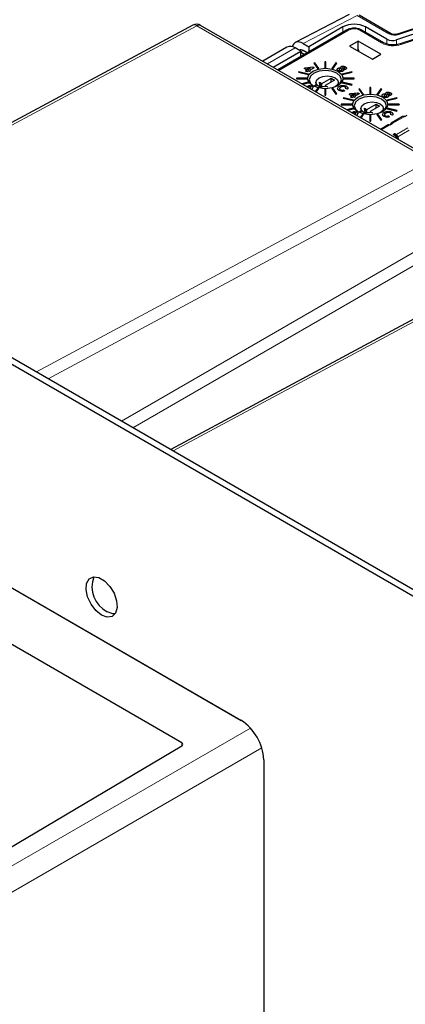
# Paper-space layout 'Blatt2' of a CAD drawing. Header units: millimetres. Extents: x 5 to 418, y 2 to 292.
# Tile 56 of 64: x 295 to 319, y 197 to 258. Entities that reach past the tile are written whole.
import ezdxf

# ---------------------------------------------------------------- set-up
doc = ezdxf.new("R2010")
doc.units = ezdxf.units.MM

psp = doc.layouts.new('Blatt2')

# ---------------------------------------------------------------- linework, layer by layer
at = {"color": 7, "linetype": 'Continuous', "lineweight": 25}
for p, q in [((251.843, 261.235), (322.554, 220.415)), ((252.197, 261.439), (322.908, 220.619)), ((325.98, 259.267), (318.842, 256.888)), ((326.256, 259.015), (318.785, 256.525)), ((326.474, 258.769), (319.003, 256.279)), ((315.851, 258.107), (312.495, 256.363)), ((318.442, 256.913), (316.457, 258.059)), ((306.125, 257.438), (281.776, 244.363)), ((321.107, 249.062), (306.611, 257.43)), ((315.684, 257.136), (311.402, 254.664)), ((315.448, 257.333), (313.326, 256.108)), ((317.986, 256.351), (316.625, 257.136)), ((318.182, 256.571), (316.862, 257.333)), ((312.983, 256.306), (313.326, 256.108)), ((316.402, 256.455), (315.872, 256.149)), ((315.872, 256.149), (317.286, 255.333)), ((317.817, 255.639), (316.402, 256.455)), ((316.402, 255.915), (316.402, 256.455)), ((311.978, 256.076), (310.468, 255.204)), ((311.114, 254.831), (312.831, 255.822)), ((312.831, 255.822), (312.478, 256.027)), ((312.743, 255.888), (312.731, 255.881)), ((312.836, 255.492), (312.831, 255.822)), ((313.05, 255.616), (312.833, 255.741)), ((313.23, 255.719), (312.974, 255.867)), ((313.326, 256.108), (313.326, 255.775)), ((316.402, 255.915), (316.34, 255.879)), ((316.445, 255.89), (316.402, 255.915)), ((316.445, 255.818), (316.445, 255.89)), ((317.286, 255.333), (317.817, 255.639)), ((313.7, 255.104), (313.644, 255.091)), ((313.644, 255.091), (313.893, 254.744)), ((313.644, 255.091), (313.644, 255.087)), ((313.644, 255.087), (313.893, 254.74)), ((313.948, 254.758), (313.7, 255.104)), ((314.331, 255.177), (314.331, 254.802)), ((314.391, 255.177), (314.331, 255.177)), ((314.391, 254.802), (314.391, 255.177)), ((315.022, 255.104), (314.773, 254.758)), ((314.829, 254.744), (315.077, 255.091)), ((314.829, 254.74), (315.077, 255.087)), ((315.077, 255.091), (315.022, 255.104)), ((315.077, 255.091), (315.077, 255.087)), ((312.709, 254.551), (312.686, 254.519)), ((312.686, 254.519), (313.287, 254.376)), ((312.686, 254.519), (312.686, 254.515)), ((312.686, 254.515), (313.287, 254.372)), ((313.31, 254.408), (312.709, 254.551)), ((313.041, 254.76), (313.116, 254.803)), ((313.225, 254.654), (313.041, 254.76)), ((313.041, 254.76), (313.041, 254.756)), ((313.222, 254.652), (313.041, 254.756)), ((313.116, 254.803), (313.587, 254.85)), ((313.133, 254.601), (313.225, 254.654)), ((313.225, 254.548), (313.133, 254.601)), ((313.133, 254.601), (313.133, 254.597)), ((313.225, 254.544), (313.133, 254.597)), ((313.448, 254.783), (313.197, 254.757)), ((313.197, 254.757), (313.3, 254.697)), ((313.439, 254.778), (313.203, 254.754)), ((313.317, 254.601), (313.225, 254.548)), ((313.317, 254.597), (313.225, 254.544)), ((313.225, 254.548), (313.225, 254.544)), ((313.287, 254.376), (313.31, 254.408)), ((313.287, 254.372), (313.31, 254.404)), ((313.287, 254.376), (313.287, 254.372)), ((313.3, 254.697), (313.448, 254.783)), ((313.31, 254.408), (313.31, 254.404)), ((313.374, 254.568), (313.317, 254.601)), ((313.317, 254.601), (313.317, 254.597)), ((313.374, 254.564), (313.317, 254.597)), ((313.449, 254.611), (313.374, 254.568)), ((313.449, 254.607), (313.374, 254.564)), ((313.374, 254.568), (313.374, 254.564)), ((313.667, 254.804), (313.391, 254.644)), ((313.391, 254.644), (313.449, 254.611)), ((313.667, 254.799), (313.395, 254.642)), ((313.449, 254.611), (313.449, 254.607)), ((313.587, 254.85), (313.667, 254.804)), ((313.667, 254.804), (313.667, 254.799)), ((313.893, 254.744), (313.948, 254.758)), ((313.893, 254.74), (313.948, 254.754)), ((313.893, 254.744), (313.893, 254.74)), ((313.948, 254.758), (313.948, 254.754)), ((314.331, 254.802), (314.391, 254.802)), ((314.331, 254.802), (314.331, 254.797)), ((314.331, 254.797), (314.391, 254.797)), ((314.391, 254.802), (314.391, 254.797)), ((314.773, 254.758), (314.829, 254.744)), ((314.773, 254.758), (314.773, 254.754)), ((314.773, 254.754), (314.829, 254.74)), ((314.829, 254.744), (314.829, 254.74)), ((315.17, 254.603), (315.17, 254.598)), ((315.249, 254.72), (315.249, 254.716)), ((315.375, 254.723), (315.375, 254.719)), ((316.012, 254.551), (315.412, 254.408)), ((315.412, 254.408), (315.435, 254.376)), ((315.412, 254.408), (315.412, 254.404)), ((315.412, 254.404), (315.435, 254.372)), ((315.435, 254.376), (316.035, 254.519)), ((315.435, 254.372), (316.035, 254.515)), ((315.435, 254.376), (315.435, 254.372)), ((315.447, 254.821), (315.447, 254.817)), ((315.456, 254.594), (315.456, 254.59)), ((315.553, 254.819), (315.553, 254.815)), ((315.644, 254.716), (315.644, 254.712)), ((316.035, 254.519), (316.012, 254.551)), ((316.035, 254.519), (316.035, 254.515)), ((312.561, 254.155), (312.561, 254.12)), ((313.211, 254.155), (312.561, 254.155)), ((312.561, 254.12), (312.561, 254.116)), ((312.561, 254.12), (313.211, 254.12)), ((312.561, 254.116), (313.211, 254.116)), ((313.287, 253.9), (312.891, 253.805)), ((312.937, 253.778), (313.31, 253.868)), ((312.942, 253.776), (313.31, 253.864)), ((313.211, 254.12), (313.211, 254.155)), ((313.211, 254.12), (313.211, 254.116)), ((313.31, 253.868), (313.287, 253.9)), ((313.31, 253.868), (313.31, 253.864)), ((313.778, 253.696), (313.646, 253.648)), ((313.778, 253.891), (313.778, 253.595)), ((313.994, 253.906), (314.142, 253.82)), ((314.036, 253.636), (313.994, 253.906)), ((314.142, 253.718), (314.012, 253.793)), ((314.033, 253.655), (314.142, 253.718)), ((314.142, 253.82), (314.726, 254.157)), ((314.142, 253.718), (314.142, 253.82)), ((314.938, 254.034), (314.355, 253.697)), ((314.355, 253.697), (314.503, 253.612)), ((314.355, 253.697), (314.355, 253.62)), ((314.726, 254.157), (314.938, 254.034)), ((314.726, 253.912), (314.726, 254.157)), ((315.178, 253.72), (315.178, 253.891)), ((315.435, 253.9), (315.412, 253.868)), ((315.412, 253.868), (316.012, 253.724)), ((315.412, 253.868), (315.412, 253.864)), ((315.412, 253.864), (316.012, 253.72)), ((316.035, 253.756), (315.435, 253.9)), ((315.511, 254.155), (315.511, 254.12)), ((316.161, 254.155), (315.511, 254.155)), ((315.511, 254.12), (315.511, 254.116)), ((315.511, 254.12), (316.161, 254.12)), ((315.511, 254.116), (316.161, 254.116)), ((316.012, 253.724), (316.035, 253.756)), ((316.012, 253.72), (316.035, 253.752)), ((316.012, 253.724), (316.012, 253.72)), ((316.035, 253.756), (316.035, 253.752)), ((316.161, 254.12), (316.161, 254.155)), ((316.161, 254.12), (316.161, 254.116)), ((313.453, 253.613), (313.453, 253.609)), ((313.778, 253.671), (313.7, 253.626)), ((313.893, 253.531), (313.739, 253.316)), ((313.785, 253.289), (313.948, 253.518)), ((313.787, 253.288), (313.948, 253.514)), ((313.948, 253.518), (313.893, 253.531)), ((313.948, 253.518), (313.948, 253.514)), ((314.503, 253.612), (314.036, 253.636)), ((314.391, 253.474), (314.331, 253.474)), ((314.331, 253.474), (314.331, 253.099)), ((314.331, 253.099), (314.391, 253.099)), ((314.331, 253.099), (314.331, 253.094)), ((314.331, 253.094), (314.391, 253.094)), ((314.391, 253.099), (314.391, 253.474)), ((314.391, 253.099), (314.391, 253.094)), ((314.829, 253.531), (314.773, 253.518)), ((314.773, 253.518), (315.022, 253.171)), ((314.773, 253.518), (314.773, 253.514)), ((314.773, 253.514), (315.022, 253.167)), ((315.077, 253.184), (314.829, 253.531)), ((315.022, 253.171), (315.077, 253.184)), ((315.022, 253.167), (315.077, 253.18)), ((315.022, 253.171), (315.022, 253.167)), ((315.077, 253.184), (315.077, 253.18)), ((315.124, 253.508), (315.124, 253.504)), ((315.218, 253.391), (315.218, 253.387)), ((315.33, 253.59), (315.33, 253.586)), ((315.486, 253.428), (315.55, 253.359)), ((315.55, 253.359), (315.55, 253.355)), ((315.599, 253.609), (315.599, 253.604)), ((315.739, 253.468), (315.624, 253.508)), ((315.624, 253.508), (315.624, 253.504)), ((315.739, 253.464), (315.624, 253.504)), ((315.739, 253.468), (315.739, 253.464)), ((315.834, 253.148), (315.909, 253.191)), ((316.018, 253.042), (315.834, 253.148)), ((315.834, 253.148), (315.834, 253.144)), ((316.015, 253.04), (315.834, 253.144)), ((315.909, 253.191), (316.38, 253.237)), ((316.241, 253.171), (315.99, 253.145)), ((315.99, 253.145), (316.093, 253.085)), ((316.233, 253.166), (315.996, 253.141)), ((316.093, 253.085), (316.241, 253.171)), ((316.46, 253.191), (316.185, 253.032)), ((316.46, 253.187), (316.188, 253.03)), ((316.38, 253.237), (316.46, 253.191)), ((316.493, 253.492), (316.437, 253.479)), ((316.437, 253.479), (316.686, 253.132)), ((316.437, 253.479), (316.437, 253.475)), ((316.437, 253.475), (316.686, 253.128)), ((316.46, 253.191), (316.46, 253.187)), ((316.741, 253.145), (316.493, 253.492)), ((316.686, 253.132), (316.741, 253.145)), ((316.686, 253.128), (316.741, 253.141)), ((316.686, 253.132), (316.686, 253.128)), ((316.741, 253.145), (316.741, 253.141)), ((317.184, 253.564), (317.124, 253.564)), ((317.124, 253.564), (317.124, 253.189)), ((317.124, 253.189), (317.124, 253.185)), ((317.124, 253.189), (317.184, 253.189)), ((317.124, 253.185), (317.184, 253.185)), ((317.184, 253.189), (317.184, 253.564)), ((317.184, 253.189), (317.184, 253.185)), ((317.815, 253.492), (317.566, 253.145)), ((317.566, 253.145), (317.566, 253.141)), ((317.566, 253.145), (317.622, 253.132)), ((317.566, 253.141), (317.622, 253.128)), ((317.622, 253.132), (317.87, 253.479)), ((317.622, 253.128), (317.87, 253.475)), ((317.622, 253.132), (317.622, 253.128)), ((317.87, 253.479), (317.815, 253.492)), ((317.87, 253.479), (317.87, 253.475)), ((318.042, 253.107), (318.042, 253.103)), ((318.168, 253.111), (318.168, 253.107)), ((318.24, 253.209), (318.24, 253.205)), ((318.347, 253.206), (318.347, 253.202)), ((318.437, 253.104), (318.437, 253.099)), ((315.354, 252.543), (315.354, 252.508)), ((316.004, 252.543), (315.354, 252.543)), ((315.354, 252.508), (315.354, 252.504)), ((315.354, 252.508), (316.004, 252.508)), ((315.354, 252.504), (316.004, 252.504)), ((315.502, 252.939), (315.479, 252.907)), ((315.479, 252.907), (316.08, 252.763)), ((315.479, 252.907), (315.479, 252.903)), ((315.479, 252.903), (316.08, 252.759)), ((316.103, 252.795), (315.502, 252.939)), ((315.926, 252.989), (316.018, 253.042)), ((316.018, 252.936), (315.926, 252.989)), ((315.926, 252.989), (315.926, 252.985)), ((316.018, 252.932), (315.926, 252.985)), ((316.004, 252.508), (316.004, 252.543)), ((316.004, 252.508), (316.004, 252.504)), ((316.11, 252.989), (316.018, 252.936)), ((316.11, 252.985), (316.018, 252.932)), ((316.018, 252.936), (316.018, 252.932)), ((316.08, 252.763), (316.103, 252.795)), ((316.08, 252.759), (316.103, 252.791)), ((316.08, 252.763), (316.08, 252.759)), ((316.103, 252.795), (316.103, 252.791)), ((316.167, 252.956), (316.11, 252.989)), ((316.11, 252.989), (316.11, 252.985)), ((316.167, 252.952), (316.11, 252.985)), ((316.242, 252.999), (316.167, 252.956)), ((316.242, 252.995), (316.167, 252.952)), ((316.167, 252.956), (316.167, 252.952)), ((316.185, 253.032), (316.242, 252.999)), ((316.242, 252.999), (316.242, 252.995)), ((316.935, 252.207), (317.519, 252.544)), ((317.519, 252.544), (317.731, 252.422)), ((317.519, 252.299), (317.519, 252.544)), ((317.963, 252.99), (317.963, 252.986)), ((318.805, 252.939), (318.205, 252.795)), ((318.205, 252.795), (318.228, 252.763)), ((318.205, 252.795), (318.205, 252.791)), ((318.205, 252.791), (318.228, 252.759)), ((318.228, 252.763), (318.828, 252.907)), ((318.228, 252.759), (318.828, 252.903)), ((318.228, 252.763), (318.228, 252.759)), ((318.249, 252.982), (318.249, 252.978)), ((318.304, 252.543), (318.304, 252.508)), ((318.954, 252.543), (318.304, 252.543)), ((318.304, 252.508), (318.304, 252.504)), ((318.304, 252.508), (318.954, 252.508)), ((318.304, 252.504), (318.954, 252.504)), ((318.828, 252.907), (318.805, 252.939)), ((318.828, 252.907), (318.828, 252.903)), ((318.954, 252.508), (318.954, 252.543)), ((318.954, 252.508), (318.954, 252.504)), ((316.08, 252.287), (315.684, 252.193)), ((315.73, 252.166), (316.103, 252.255)), ((315.735, 252.163), (316.103, 252.251)), ((316.103, 252.255), (316.08, 252.287)), ((316.103, 252.255), (316.103, 252.251)), ((316.246, 252.001), (316.246, 251.997)), ((316.571, 252.083), (316.442, 252.037)), ((316.571, 252.059), (316.493, 252.014)), ((316.686, 251.919), (316.532, 251.703)), ((316.571, 252.279), (316.571, 251.983)), ((316.578, 251.677), (316.741, 251.905)), ((316.58, 251.676), (316.741, 251.901)), ((316.741, 251.905), (316.686, 251.919)), ((316.741, 251.905), (316.741, 251.901)), ((316.787, 252.293), (316.935, 252.207)), ((316.829, 252.024), (316.787, 252.293)), ((316.935, 252.105), (316.805, 252.181)), ((316.826, 252.042), (316.935, 252.105)), ((317.296, 251.999), (316.829, 252.024)), ((316.935, 252.105), (316.935, 252.207)), ((317.124, 251.861), (317.124, 251.486)), ((317.184, 251.861), (317.124, 251.861)), ((317.731, 252.422), (317.148, 252.085)), ((317.148, 252.085), (317.296, 251.999)), ((317.148, 252.085), (317.148, 252.007)), ((317.184, 251.486), (317.184, 251.861)), ((317.622, 251.919), (317.566, 251.905)), ((317.566, 251.905), (317.815, 251.559)), ((317.566, 251.905), (317.566, 251.901)), ((317.566, 251.901), (317.815, 251.555)), ((317.87, 251.572), (317.622, 251.919)), ((317.917, 251.896), (317.917, 251.892)), ((317.971, 252.107), (317.971, 252.279)), ((318.123, 251.978), (318.123, 251.974)), ((318.228, 252.287), (318.205, 252.255)), ((318.205, 252.255), (318.805, 252.112)), ((318.205, 252.255), (318.205, 252.251)), ((318.205, 252.251), (318.805, 252.108)), ((318.828, 252.144), (318.228, 252.287)), ((318.392, 251.996), (318.392, 251.992)), ((318.532, 251.856), (318.417, 251.896)), ((318.417, 251.896), (318.417, 251.891)), ((318.532, 251.852), (318.417, 251.891)), ((318.532, 251.856), (318.532, 251.852)), ((318.562, 251.937), (318.561, 251.929)), ((318.805, 252.112), (318.828, 252.144)), ((318.805, 252.108), (318.828, 252.14)), ((318.805, 252.112), (318.805, 252.108)), ((318.828, 252.144), (318.828, 252.14)), ((319.298, 251.779), (319.441, 251.862)), ((317.124, 251.486), (317.184, 251.486)), ((317.124, 251.486), (317.124, 251.482)), ((317.124, 251.482), (317.184, 251.482)), ((317.184, 251.486), (317.184, 251.482)), ((318.266, 251.246), (317.795, 250.974)), ((317.815, 251.559), (317.87, 251.572)), ((317.815, 251.555), (317.87, 251.568)), ((317.815, 251.559), (317.815, 251.555)), ((317.87, 251.572), (317.87, 251.568)), ((318.011, 251.779), (318.011, 251.775)), ((318.279, 251.816), (318.343, 251.746)), ((318.381, 251.25), (318.332, 251.242)), ((318.343, 251.746), (318.343, 251.742)), ((318.381, 251.25), (318.524, 251.332)), ((318.429, 251.348), (318.383, 251.251)), ((319.148, 251.769), (318.449, 251.365)), ((318.598, 250.675), (318.633, 250.695)), ((318.739, 250.553), (318.598, 250.634)), ((318.704, 250.695), (318.775, 250.655)), ((318.739, 250.512), (318.668, 250.47)), ((318.775, 250.573), (318.704, 250.614)), ((318.738, 250.43), (318.739, 250.43)), ((318.754, 250.451), (318.754, 250.532)), ((318.792, 250.546), (318.815, 250.385)), ((318.862, 250.52), (318.886, 250.344)), ((329.106, 244.171), (304.757, 231.097)), ((265.266, 239.605), (309.132, 214.282)), ((265.279, 239.598), (309.119, 214.289)), ((305.434, 212.89), (290.667, 221.415)), ((305.438, 212.692), (284.088, 200.043)), ((310.533, 211.84), (310.533, 95.891))]:
    psp.add_line(p, q, dxfattribs=at)
at = {"color": 7, "linetype": 'Continuous', "lineweight": 18}
for p, q in [((326.059, 259.234), (318.921, 256.855)), ((326.553, 258.736), (319.082, 256.246)), ((316.332, 258.047), (312.983, 256.306)), ((318.317, 256.901), (316.332, 258.047)), ((306.374, 257.412), (281.919, 244.281)), ((320.869, 249.044), (306.374, 257.412)), ((315.809, 257.124), (311.476, 254.622)), ((315.448, 257), (315.448, 257.333)), ((317.861, 256.338), (316.5, 257.124)), ((316.862, 257), (316.862, 257.333)), ((318.182, 256.276), (318.182, 256.571)), ((318.785, 256.525), (318.785, 256.233)), ((312.478, 256.027), (310.76, 255.035)), ((312.974, 255.867), (312.832, 255.783)), ((313.746, 253.607), (313.778, 253.626)), ((316.539, 251.995), (316.571, 252.013)), ((318.332, 251.242), (317.831, 250.953)), ((318.466, 251.299), (318.429, 251.348)), ((318.521, 251.331), (318.512, 251.372)), ((319.298, 251.779), (318.524, 251.332)), ((318.598, 250.634), (318.598, 250.675)), ((318.633, 250.614), (318.633, 250.695)), ((318.704, 250.614), (318.704, 250.695)), ((318.775, 250.655), (319.482, 251.063)), ((318.862, 250.52), (319.569, 250.928)), ((318.739, 250.512), (318.739, 250.43)), ((296.415, 235.913), (320.869, 249.044)), ((321.211, 248.425), (297.135, 235.497)), ((301.697, 232.863), (321.211, 244.128)), ((329.355, 244.146), (304.9, 231.014)), ((321.564, 243.516), (302.405, 232.455)), ((284.972, 199.533), (309.701, 213.809)), ((305.434, 212.689), (305.434, 212.89)), ((310.408, 212.584), (285.679, 198.308))]:
    psp.add_line(p, q, dxfattribs=at)
at = {"color": 7, "linetype": 'Continuous', "lineweight": 25, "flags": 128}
for points in [[(315.139, 253.685), (314.782, 253.547), (314.361, 253.499), (313.94, 253.547), (313.583, 253.685), (313.345, 253.891), (313.261, 254.134), (313.345, 254.377), (313.583, 254.583), (313.94, 254.72), (314.361, 254.769), (314.782, 254.72), (315.139, 254.583), (315.377, 254.377), (315.461, 254.134), (315.377, 253.891), (315.139, 253.685)], [(315.101, 253.664), (315.283, 253.83), (315.359, 254.05), (315.283, 254.271), (315.067, 254.458), (314.743, 254.583), (314.361, 254.627), (313.979, 254.583), (313.655, 254.458), (313.439, 254.271), (313.363, 254.05), (313.439, 253.83), (313.621, 253.664)], [(313.983, 254.177), (314.21, 254.265), (314.478, 254.295), (314.746, 254.265), (314.973, 254.177), (315.125, 254.046), (315.178, 253.891), (315.125, 253.737), (314.976, 253.607)], [(313.635, 253.655), (313.667, 253.673), (313.778, 253.729)], [(314.309, 253.499), (314.21, 253.518), (313.983, 253.606), (313.832, 253.737), (313.778, 253.891), (313.832, 254.046), (313.983, 254.177)], [(317.932, 252.072), (317.575, 251.934), (317.154, 251.886), (316.733, 251.934), (316.376, 252.072), (316.138, 252.278), (316.054, 252.521), (316.138, 252.764), (316.376, 252.97), (316.733, 253.108), (317.154, 253.156), (317.575, 253.108), (317.932, 252.97), (318.17, 252.764), (318.254, 252.521), (318.17, 252.278), (317.932, 252.072)], [(317.894, 252.051), (318.076, 252.218), (318.152, 252.438), (318.076, 252.659), (317.86, 252.846), (317.536, 252.97), (317.154, 253.014), (316.772, 252.97), (316.448, 252.846), (316.232, 252.659), (316.156, 252.438), (316.232, 252.218), (316.414, 252.051)], [(317.102, 251.887), (317.003, 251.906), (316.776, 251.993), (316.625, 252.124), (316.571, 252.279), (316.625, 252.434), (316.776, 252.565)], [(316.776, 252.565), (317.003, 252.652), (317.271, 252.683), (317.539, 252.652), (317.766, 252.565), (317.918, 252.434), (317.971, 252.279), (317.918, 252.124), (317.769, 251.995)], [(316.429, 252.042), (316.46, 252.061), (316.571, 252.116)], [(300.457, 220.821), (300.106, 221.099), (299.802, 221.492), (299.587, 221.946), (299.489, 222.399), (299.522, 222.791), (299.681, 223.068), (299.945, 223.194), (300.278, 223.15), (300.636, 222.944), (300.969, 222.603), (301.233, 222.172), (301.392, 221.711), (301.425, 221.281), (301.327, 220.941), (301.112, 220.736), (300.808, 220.694), (300.457, 220.821)], [(301.298, 220.895), (301.162, 220.898), (300.811, 221.025)], [(301.298, 220.895), (301.162, 220.898), (300.811, 221.025)]]:
    psp.add_lwpolyline(points, dxfattribs=at)
at = {"color": 7, "linetype": 'Continuous', "lineweight": 25}
for centre, radius, start, end in [((306.361, 256.997), 0.5, 60.00269, 118.23413), ((316.155, 255.968), 1.537, 62.60986, 117.3902), ((312.185, 255.618), 0.503, 54.38042, 114.3095), ((318.538, 257.269), 0.784, 242.93807, 288.36961), ((312.842, 255.695), 0.217, 52.62564, 117.01089), ((318.606, 250.655), 0.0218, 110.76505, 249.23495), ((318.669, 250.627), 0.0768, 62.60577, 117.39423), ((318.669, 250.546), 0.0768, 62.60577, 117.39423), ((318.669, 250.491), 0.196, 8.69116, 57.09203), ((318.732, 250.532), 0.0218, 290.78608, 69.21022), ((318.729, 250.453), 0.0251, 294.37225, 354.30917), ((318.754, 250.54), 0.0391, 8.69426, 57.09887), ((301.61, 222.583), 1.751, 159.50803, 242.83922), ((307.463, 211.7), 3.074, 2.6056, 57.39433)]:
    psp.add_arc(centre, radius, start, end, dxfattribs=at)
at = {"color": 7, "linetype": 'Continuous', "lineweight": 18}
for centre, radius, start, end in [((306.227, 257.203), 0.256, 54.88388, 113.47672), ((306.509, 257.209), 0.244, 65.03597, 123.57211), ((315.736, 257.024), 0.123, 53.77485, 114.91478), ((316.155, 256.457), 0.751, 62.60948, 117.39052), ((316.573, 257.024), 0.123, 65.08668, 126.22426), ((318.391, 256.798), 0.126, 66.35777, 125.56804), ((318.674, 257.599), 0.784, 242.93815, 288.36953), ((318.855, 256.809), 0.0806, 35.19269, 99.43101), ((317.935, 256.235), 0.127, 67.15336, 125.44332), ((318.582, 257.75), 1.585, 242.9387, 288.36886), ((319.016, 256.199), 0.0808, 35.28876, 99.3352)]:
    psp.add_arc(centre, radius, start, end, dxfattribs=at)
at = {"color": 7, "linetype": 'Continuous', "lineweight": 25}
for centre, major_axis, ratio, start_param, end_param in [((312.983, 255.49), (-0.501, 0.866), 0.577381, 5.496497, 6.795652), ((318.332, 251.14), (-0.067, 0.106), 0.547864, 5.676619, 6.260578), ((305.257, 212.791), (0.25, -0.003), 0.569487, 5.530499, 7.075116)]:
    psp.add_ellipse(centre, major_axis=major_axis, ratio=ratio, start_param=start_param, end_param=end_param, dxfattribs=at)
for points, knots in [([(316.625, 257.136), (316.573, 257.162), (316.443, 257.225), (316.193, 257.263), (315.912, 257.241), (315.758, 257.17), (315.684, 257.136)], [0, 0, 0, 0, 0.186415, 0.46342, 0.742597, 1, 1, 1, 1]), ([(318.842, 256.888), (318.814, 256.88), (318.758, 256.865), (318.655, 256.86), (318.558, 256.87), (318.484, 256.892), (318.455, 256.907), (318.442, 256.913)], [0, 0, 0, 0, 0.2155147, 0.4318988, 0.656953, 0.8544277, 1, 1, 1, 1]), ([(319.003, 256.279), (318.952, 256.264), (318.82, 256.226), (318.566, 256.204), (318.279, 256.234), (318.086, 256.296), (318.005, 256.341), (317.986, 256.351)], [0, 0, 0, 0, 0.155666, 0.407266, 0.666844, 0.923734, 1, 1, 1, 1]), ([(315.362, 254.878), (315.384, 254.888), (315.427, 254.907), (315.53, 254.904), (315.583, 254.878), (315.616, 254.862)], [0, 0, 0, 0, 0.2799436, 0.5599231, 1, 1, 1, 1]), ([(315.17, 254.598), (315.151, 254.612), (315.113, 254.638), (315.089, 254.679), (315.098, 254.701), (315.1, 254.706)], [0, 0, 0, 0, 0.433706, 0.865988, 1, 1, 1, 1]), ([(315.17, 254.603), (315.151, 254.616), (315.111, 254.642), (315.089, 254.691), (315.102, 254.736), (315.133, 254.758), (315.149, 254.768)], [0, 0, 0, 0, 0.280541, 0.56016, 0.779861, 1, 1, 1, 1]), ([(315.149, 254.768), (315.164, 254.775), (315.193, 254.79), (315.263, 254.8), (315.312, 254.791), (315.341, 254.785)], [0, 0, 0, 0, 0.2807586, 0.5609613, 1, 1, 1, 1]), ([(315.456, 254.594), (315.432, 254.583), (315.384, 254.561), (315.296, 254.559), (315.224, 254.576), (315.188, 254.594), (315.17, 254.603)], [0, 0, 0, 0, 0.279401, 0.558454, 0.779029, 1, 1, 1, 1]), ([(315.456, 254.59), (315.432, 254.579), (315.384, 254.557), (315.296, 254.555), (315.224, 254.572), (315.188, 254.589), (315.17, 254.598)], [0, 0, 0, 0, 0.279401, 0.558454, 0.779029, 1, 1, 1, 1]), ([(315.249, 254.716), (315.24, 254.71), (315.221, 254.698), (315.211, 254.679), (315.215, 254.669), (315.215, 254.667)], [0, 0, 0, 0, 0.446419, 0.890244, 1, 1, 1, 1]), ([(315.249, 254.72), (315.239, 254.714), (315.221, 254.702), (315.211, 254.679), (315.217, 254.658), (315.231, 254.648), (315.238, 254.643)], [0, 0, 0, 0, 0.280576, 0.559521, 0.779814, 1, 1, 1, 1]), ([(315.238, 254.643), (315.249, 254.638), (315.271, 254.628), (315.312, 254.628), (315.345, 254.637), (315.361, 254.646), (315.369, 254.65)], [0, 0, 0, 0, 0.2791882, 0.5582759, 0.7788711, 1, 1, 1, 1]), ([(315.375, 254.723), (315.364, 254.728), (315.343, 254.737), (315.305, 254.738), (315.272, 254.732), (315.257, 254.724), (315.249, 254.72)], [0, 0, 0, 0, 0.279501, 0.55904, 0.779248, 1, 1, 1, 1]), ([(315.375, 254.719), (315.364, 254.724), (315.343, 254.733), (315.305, 254.734), (315.272, 254.728), (315.257, 254.72), (315.249, 254.716)], [0, 0, 0, 0, 0.279501, 0.55904, 0.779248, 1, 1, 1, 1]), ([(315.341, 254.785), (315.335, 254.794), (315.323, 254.811), (315.322, 254.838), (315.337, 254.861), (315.353, 254.872), (315.362, 254.878)], [0, 0, 0, 0, 0.280281, 0.559887, 0.779849, 1, 1, 1, 1]), ([(315.341, 254.781), (315.335, 254.79), (315.323, 254.806), (315.325, 254.823), (315.326, 254.83)], [0, 0, 0, 0, 0.555317, 1, 1, 1, 1]), ([(315.369, 254.65), (315.377, 254.656), (315.395, 254.668), (315.402, 254.689), (315.395, 254.709), (315.381, 254.718), (315.375, 254.723)], [0, 0, 0, 0, 0.280264, 0.559267, 0.779643, 1, 1, 1, 1]), ([(315.398, 254.69), (315.397, 254.695), (315.394, 254.706), (315.382, 254.714), (315.375, 254.719)], [0, 0, 0, 0, 0.443142, 1, 1, 1, 1]), ([(315.447, 254.821), (315.44, 254.816), (315.425, 254.806), (315.422, 254.787), (315.432, 254.771), (315.443, 254.764), (315.449, 254.76)], [0, 0, 0, 0, 0.2802263, 0.5588847, 0.7793625, 1, 1, 1, 1]), ([(315.447, 254.817), (315.439, 254.812), (315.425, 254.802), (315.425, 254.789), (315.425, 254.783)], [0, 0, 0, 0, 0.51602, 1, 1, 1, 1]), ([(315.553, 254.819), (315.545, 254.823), (315.528, 254.831), (315.496, 254.835), (315.467, 254.831), (315.454, 254.824), (315.447, 254.821)], [0, 0, 0, 0, 0.280212, 0.559643, 0.779462, 1, 1, 1, 1]), ([(315.553, 254.815), (315.545, 254.819), (315.528, 254.827), (315.496, 254.831), (315.467, 254.827), (315.454, 254.82), (315.447, 254.817)], [0, 0, 0, 0, 0.280212, 0.559643, 0.779462, 1, 1, 1, 1]), ([(315.449, 254.76), (315.458, 254.756), (315.475, 254.747), (315.507, 254.743), (315.536, 254.748), (315.549, 254.755), (315.556, 254.758)], [0, 0, 0, 0, 0.280223, 0.559484, 0.779316, 1, 1, 1, 1]), ([(315.481, 254.704), (315.489, 254.694), (315.503, 254.673), (315.504, 254.641), (315.486, 254.614), (315.466, 254.601), (315.456, 254.594)], [0, 0, 0, 0, 0.2803484, 0.5597517, 0.7796729, 1, 1, 1, 1]), ([(315.5, 254.66), (315.501, 254.651), (315.503, 254.634), (315.486, 254.61), (315.466, 254.597), (315.456, 254.59)], [0, 0, 0, 0, 0.321637, 0.660506, 1, 1, 1, 1]), ([(315.644, 254.716), (315.631, 254.71), (315.606, 254.698), (315.546, 254.691), (315.506, 254.699), (315.481, 254.704)], [0, 0, 0, 0, 0.280221, 0.560396, 1, 1, 1, 1]), ([(315.644, 254.712), (315.631, 254.706), (315.606, 254.694), (315.546, 254.687), (315.506, 254.695), (315.481, 254.7)], [0, 0, 0, 0, 0.280221, 0.560396, 1, 1, 1, 1]), ([(315.556, 254.758), (315.563, 254.763), (315.578, 254.773), (315.58, 254.792), (315.571, 254.807), (315.559, 254.815), (315.553, 254.819)], [0, 0, 0, 0, 0.279992, 0.558815, 0.779302, 1, 1, 1, 1]), ([(315.576, 254.778), (315.577, 254.781), (315.58, 254.79), (315.57, 254.803), (315.559, 254.811), (315.553, 254.815)], [0, 0, 0, 0, 0.269272, 0.634462, 1, 1, 1, 1]), ([(315.616, 254.862), (315.634, 254.851), (315.67, 254.828), (315.693, 254.785), (315.683, 254.745), (315.657, 254.725), (315.644, 254.716)], [0, 0, 0, 0, 0.281015, 0.560153, 0.780159, 1, 1, 1, 1]), ([(315.684, 254.762), (315.683, 254.755), (315.68, 254.736), (315.658, 254.721), (315.644, 254.712)], [0, 0, 0, 0, 0.360534, 1, 1, 1, 1]), ([(313.193, 253.631), (313.233, 253.653), (313.286, 253.682), (313.376, 253.69), (313.449, 253.686), (313.492, 253.666), (313.521, 253.653)], [0, 0, 0, 0, 0.423977, 0.568506, 0.713176, 1, 1, 1, 1]), ([(315.227, 253.643), (315.266, 253.663), (315.336, 253.699), (315.428, 253.704), (315.469, 253.706)], [0, 0, 0, 0, 0.560218, 1, 1, 1, 1]), ([(315.469, 253.706), (315.513, 253.702), (315.593, 253.694), (315.652, 253.663), (315.678, 253.649)], [0, 0, 0, 0, 0.5582573, 1, 1, 1, 1]), ([(313.453, 253.613), (313.444, 253.617), (313.426, 253.624), (313.382, 253.622), (313.334, 253.605), (313.302, 253.587), (313.285, 253.577)], [0, 0, 0, 0, 0.159835, 0.320664, 0.641975, 1, 1, 1, 1]), ([(313.453, 253.609), (313.444, 253.613), (313.426, 253.62), (313.382, 253.618), (313.336, 253.601), (313.305, 253.584), (313.289, 253.575)], [0, 0, 0, 0, 0.164009, 0.329038, 0.658739, 1, 1, 1, 1]), ([(313.39, 253.517), (313.407, 253.527), (313.438, 253.545), (313.468, 253.572), (313.472, 253.598), (313.459, 253.608), (313.453, 253.613)], [0, 0, 0, 0, 0.358157, 0.67942, 0.84013, 1, 1, 1, 1]), ([(313.468, 253.576), (313.469, 253.582), (313.472, 253.594), (313.459, 253.604), (313.453, 253.609)], [0, 0, 0, 0, 0.490881, 1, 1, 1, 1]), ([(313.521, 253.653), (313.544, 253.637), (313.578, 253.611), (313.585, 253.569), (313.57, 253.517), (313.52, 253.486), (313.483, 253.463)], [0, 0, 0, 0, 0.287613, 0.432681, 0.577596, 1, 1, 1, 1]), ([(313.579, 253.583), (313.581, 253.577), (313.585, 253.561), (313.569, 253.514), (313.521, 253.484), (313.486, 253.462)], [0, 0, 0, 0, 0.135463, 0.361722, 1, 1, 1, 1]), ([(315.124, 253.508), (315.13, 253.537), (315.141, 253.588), (315.201, 253.626), (315.227, 253.643)], [0, 0, 0, 0, 0.55823, 1, 1, 1, 1]), ([(315.218, 253.391), (315.189, 253.41), (315.138, 253.444), (315.128, 253.489), (315.124, 253.508)], [0, 0, 0, 0, 0.559949, 1, 1, 1, 1]), ([(315.218, 253.387), (315.189, 253.406), (315.138, 253.44), (315.128, 253.485), (315.124, 253.504)], [0, 0, 0, 0, 0.559949, 1, 1, 1, 1]), ([(315.55, 253.359), (315.518, 253.351), (315.456, 253.334), (315.329, 253.339), (315.26, 253.371), (315.218, 253.391)], [0, 0, 0, 0, 0.281099, 0.560973, 1, 1, 1, 1]), ([(315.55, 253.355), (315.518, 253.347), (315.456, 253.33), (315.329, 253.335), (315.26, 253.367), (315.218, 253.387)], [0, 0, 0, 0, 0.281099, 0.560973, 1, 1, 1, 1]), ([(315.33, 253.59), (315.311, 253.578), (315.272, 253.554), (315.237, 253.51), (315.248, 253.466), (315.277, 253.445), (315.291, 253.435)], [0, 0, 0, 0, 0.281353, 0.560491, 0.780063, 1, 1, 1, 1]), ([(315.33, 253.586), (315.311, 253.574), (315.273, 253.55), (315.238, 253.512), (315.246, 253.489), (315.249, 253.482)], [0, 0, 0, 0, 0.4173046, 0.8313241, 1, 1, 1, 1]), ([(315.291, 253.435), (315.307, 253.428), (315.338, 253.413), (315.411, 253.407), (315.458, 253.42), (315.486, 253.428)], [0, 0, 0, 0, 0.280357, 0.560338, 1, 1, 1, 1]), ([(315.599, 253.609), (315.585, 253.616), (315.555, 253.63), (315.498, 253.639), (315.414, 253.634), (315.365, 253.608), (315.33, 253.59)], [0, 0, 0, 0, 0.187245, 0.374093, 0.560807, 1, 1, 1, 1]), ([(315.599, 253.604), (315.585, 253.612), (315.555, 253.626), (315.498, 253.635), (315.414, 253.63), (315.365, 253.604), (315.33, 253.586)], [0, 0, 0, 0, 0.187245, 0.374093, 0.560807, 1, 1, 1, 1]), ([(315.624, 253.508), (315.632, 253.517), (315.648, 253.536), (315.644, 253.566), (315.627, 253.59), (315.608, 253.603), (315.599, 253.609)], [0, 0, 0, 0, 0.279865, 0.559171, 0.779492, 1, 1, 1, 1]), ([(315.643, 253.536), (315.644, 253.545), (315.645, 253.563), (315.627, 253.586), (315.608, 253.598), (315.599, 253.604)], [0, 0, 0, 0, 0.356333, 0.67803, 1, 1, 1, 1]), ([(315.678, 253.649), (315.703, 253.633), (315.748, 253.604), (315.763, 253.566), (315.769, 253.55)], [0, 0, 0, 0, 0.559986, 1, 1, 1, 1]), ([(315.766, 253.529), (315.766, 253.52), (315.766, 253.499), (315.749, 253.479), (315.739, 253.468)], [0, 0, 0, 0, 0.416731, 1, 1, 1, 1]), ([(315.766, 253.525), (315.766, 253.516), (315.766, 253.495), (315.749, 253.475), (315.739, 253.464)], [0, 0, 0, 0, 0.416731, 1, 1, 1, 1]), ([(317.963, 252.986), (317.944, 252.999), (317.906, 253.026), (317.882, 253.067), (317.891, 253.089), (317.893, 253.094)], [0, 0, 0, 0, 0.433708, 0.865983, 1, 1, 1, 1]), ([(317.963, 252.99), (317.944, 253.003), (317.904, 253.03), (317.882, 253.078), (317.896, 253.124), (317.926, 253.145), (317.942, 253.156)], [0, 0, 0, 0, 0.280541, 0.560156, 0.77986, 1, 1, 1, 1]), ([(317.942, 253.156), (317.957, 253.163), (317.986, 253.178), (318.057, 253.188), (318.105, 253.178), (318.134, 253.173)], [0, 0, 0, 0, 0.2807586, 0.5609613, 1, 1, 1, 1]), ([(318.042, 253.103), (318.033, 253.097), (318.014, 253.085), (318.004, 253.067), (318.008, 253.057), (318.008, 253.055)], [0, 0, 0, 0, 0.4464252, 0.8902431, 1, 1, 1, 1]), ([(318.042, 253.107), (318.032, 253.101), (318.014, 253.089), (318.004, 253.067), (318.01, 253.046), (318.024, 253.036), (318.031, 253.031)], [0, 0, 0, 0, 0.28058, 0.55952, 0.779825, 1, 1, 1, 1]), ([(318.168, 253.111), (318.157, 253.115), (318.136, 253.125), (318.098, 253.126), (318.065, 253.119), (318.05, 253.111), (318.042, 253.107)], [0, 0, 0, 0, 0.279501, 0.55904, 0.779248, 1, 1, 1, 1]), ([(318.168, 253.107), (318.157, 253.111), (318.136, 253.121), (318.098, 253.122), (318.065, 253.115), (318.05, 253.107), (318.042, 253.103)], [0, 0, 0, 0, 0.279501, 0.55904, 0.779248, 1, 1, 1, 1]), ([(318.134, 253.173), (318.128, 253.182), (318.116, 253.199), (318.115, 253.226), (318.13, 253.249), (318.147, 253.26), (318.155, 253.266)], [0, 0, 0, 0, 0.280281, 0.559887, 0.779849, 1, 1, 1, 1]), ([(318.134, 253.169), (318.127, 253.177), (318.118, 253.189), (318.119, 253.201), (318.119, 253.203)], [0, 0, 0, 0, 0.781278, 1, 1, 1, 1]), ([(318.155, 253.266), (318.177, 253.275), (318.22, 253.294), (318.323, 253.291), (318.376, 253.265), (318.409, 253.25)], [0, 0, 0, 0, 0.279942, 0.55992, 1, 1, 1, 1]), ([(318.162, 253.038), (318.171, 253.043), (318.188, 253.055), (318.195, 253.077), (318.188, 253.097), (318.174, 253.106), (318.168, 253.111)], [0, 0, 0, 0, 0.280261, 0.559269, 0.779644, 1, 1, 1, 1]), ([(318.191, 253.078), (318.19, 253.083), (318.187, 253.094), (318.175, 253.102), (318.168, 253.107)], [0, 0, 0, 0, 0.443142, 1, 1, 1, 1]), ([(318.24, 253.209), (318.233, 253.204), (318.218, 253.194), (318.215, 253.175), (318.225, 253.159), (318.236, 253.151), (318.242, 253.147)], [0, 0, 0, 0, 0.280222, 0.558876, 0.77935, 1, 1, 1, 1]), ([(318.24, 253.205), (318.232, 253.2), (318.218, 253.19), (318.218, 253.177), (318.218, 253.171)], [0, 0, 0, 0, 0.51602, 1, 1, 1, 1]), ([(318.347, 253.206), (318.338, 253.211), (318.321, 253.219), (318.289, 253.223), (318.26, 253.219), (318.247, 253.212), (318.24, 253.209)], [0, 0, 0, 0, 0.280212, 0.559643, 0.779462, 1, 1, 1, 1]), ([(318.347, 253.202), (318.338, 253.206), (318.321, 253.215), (318.289, 253.219), (318.26, 253.215), (318.247, 253.208), (318.24, 253.205)], [0, 0, 0, 0, 0.280212, 0.559643, 0.779462, 1, 1, 1, 1]), ([(318.242, 253.147), (318.251, 253.143), (318.268, 253.135), (318.3, 253.131), (318.329, 253.135), (318.342, 253.142), (318.349, 253.146)], [0, 0, 0, 0, 0.2802119, 0.5594773, 0.7793127, 1, 1, 1, 1]), ([(318.275, 253.092), (318.282, 253.081), (318.296, 253.061), (318.297, 253.029), (318.279, 253.001), (318.259, 252.988), (318.249, 252.982)], [0, 0, 0, 0, 0.2803484, 0.5597517, 0.7796729, 1, 1, 1, 1]), ([(318.437, 253.104), (318.424, 253.098), (318.399, 253.085), (318.339, 253.079), (318.299, 253.087), (318.275, 253.092)], [0, 0, 0, 0, 0.280218, 0.560398, 1, 1, 1, 1]), ([(318.437, 253.099), (318.424, 253.093), (318.399, 253.081), (318.339, 253.075), (318.299, 253.083), (318.275, 253.087)], [0, 0, 0, 0, 0.280218, 0.560398, 1, 1, 1, 1]), ([(318.349, 253.146), (318.356, 253.151), (318.371, 253.161), (318.373, 253.179), (318.364, 253.195), (318.352, 253.203), (318.347, 253.206)], [0, 0, 0, 0, 0.279992, 0.558815, 0.779302, 1, 1, 1, 1]), ([(318.369, 253.165), (318.37, 253.169), (318.373, 253.178), (318.364, 253.191), (318.352, 253.198), (318.347, 253.202)], [0, 0, 0, 0, 0.269272, 0.634462, 1, 1, 1, 1]), ([(318.409, 253.25), (318.427, 253.238), (318.463, 253.215), (318.486, 253.173), (318.476, 253.132), (318.45, 253.113), (318.437, 253.104)], [0, 0, 0, 0, 0.281011, 0.56015, 0.780157, 1, 1, 1, 1]), ([(318.477, 253.15), (318.476, 253.143), (318.473, 253.124), (318.451, 253.109), (318.437, 253.099)], [0, 0, 0, 0, 0.360534, 1, 1, 1, 1]), ([(318.249, 252.982), (318.225, 252.971), (318.177, 252.949), (318.089, 252.947), (318.017, 252.963), (317.981, 252.981), (317.963, 252.99)], [0, 0, 0, 0, 0.279399, 0.558455, 0.779029, 1, 1, 1, 1]), ([(318.249, 252.978), (318.225, 252.967), (318.177, 252.945), (318.089, 252.943), (318.017, 252.959), (317.981, 252.977), (317.963, 252.986)], [0, 0, 0, 0, 0.279399, 0.558455, 0.779029, 1, 1, 1, 1]), ([(318.031, 253.031), (318.042, 253.026), (318.064, 253.016), (318.105, 253.016), (318.138, 253.025), (318.154, 253.033), (318.162, 253.038)], [0, 0, 0, 0, 0.2791882, 0.5582759, 0.7788711, 1, 1, 1, 1]), ([(318.293, 253.03), (318.293, 253.028), (318.294, 253.016), (318.278, 252.997), (318.258, 252.984), (318.249, 252.978)], [0, 0, 0, 0, 0.1250361, 0.5621146, 1, 1, 1, 1]), ([(315.986, 252.019), (316.026, 252.04), (316.079, 252.069), (316.169, 252.077), (316.242, 252.073), (316.285, 252.054), (316.315, 252.041)], [0, 0, 0, 0, 0.423977, 0.568506, 0.713176, 1, 1, 1, 1]), ([(316.246, 252.001), (316.237, 252.005), (316.219, 252.012), (316.175, 252.01), (316.127, 251.992), (316.095, 251.974), (316.078, 251.965)], [0, 0, 0, 0, 0.159835, 0.320664, 0.641975, 1, 1, 1, 1]), ([(316.246, 251.997), (316.237, 252.001), (316.219, 252.008), (316.175, 252.006), (316.129, 251.989), (316.098, 251.972), (316.082, 251.963)], [0, 0, 0, 0, 0.164009, 0.329038, 0.658739, 1, 1, 1, 1]), ([(316.183, 251.904), (316.2, 251.914), (316.231, 251.933), (316.262, 251.96), (316.265, 251.986), (316.252, 251.996), (316.246, 252.001)], [0, 0, 0, 0, 0.358156, 0.679421, 0.84013, 1, 1, 1, 1]), ([(316.261, 251.964), (316.262, 251.97), (316.265, 251.982), (316.252, 251.992), (316.246, 251.997)], [0, 0, 0, 0, 0.490881, 1, 1, 1, 1]), ([(316.315, 252.041), (316.337, 252.024), (316.371, 251.999), (316.378, 251.956), (316.363, 251.905), (316.313, 251.874), (316.276, 251.851)], [0, 0, 0, 0, 0.287613, 0.432681, 0.577596, 1, 1, 1, 1]), ([(316.372, 251.971), (316.374, 251.965), (316.378, 251.948), (316.363, 251.902), (316.314, 251.872), (316.279, 251.849)], [0, 0, 0, 0, 0.135463, 0.361722, 1, 1, 1, 1]), ([(317.917, 251.896), (317.923, 251.924), (317.934, 251.976), (317.994, 252.014), (318.02, 252.031)], [0, 0, 0, 0, 0.55823, 1, 1, 1, 1]), ([(318.011, 251.779), (317.982, 251.798), (317.931, 251.832), (317.921, 251.876), (317.917, 251.896)], [0, 0, 0, 0, 0.559949, 1, 1, 1, 1]), ([(318.011, 251.775), (317.982, 251.794), (317.931, 251.828), (317.921, 251.872), (317.917, 251.892)], [0, 0, 0, 0, 0.559949, 1, 1, 1, 1]), ([(318.02, 252.031), (318.059, 252.051), (318.129, 252.086), (318.221, 252.092), (318.262, 252.094)], [0, 0, 0, 0, 0.560218, 1, 1, 1, 1]), ([(318.123, 251.978), (318.104, 251.966), (318.065, 251.941), (318.031, 251.898), (318.041, 251.853), (318.07, 251.833), (318.084, 251.823)], [0, 0, 0, 0, 0.281353, 0.560491, 0.780063, 1, 1, 1, 1]), ([(318.123, 251.974), (318.104, 251.962), (318.066, 251.938), (318.031, 251.899), (318.039, 251.876), (318.042, 251.87)], [0, 0, 0, 0, 0.4173046, 0.8313241, 1, 1, 1, 1]), ([(318.392, 251.996), (318.378, 252.003), (318.348, 252.018), (318.292, 252.027), (318.207, 252.022), (318.158, 251.996), (318.123, 251.978)], [0, 0, 0, 0, 0.187245, 0.374093, 0.560807, 1, 1, 1, 1]), ([(318.392, 251.992), (318.378, 251.999), (318.348, 252.014), (318.292, 252.023), (318.207, 252.018), (318.158, 251.992), (318.123, 251.974)], [0, 0, 0, 0, 0.187245, 0.374093, 0.560807, 1, 1, 1, 1]), ([(318.262, 252.094), (318.306, 252.09), (318.386, 252.082), (318.445, 252.051), (318.471, 252.037)], [0, 0, 0, 0, 0.5582573, 1, 1, 1, 1]), ([(318.417, 251.896), (318.425, 251.905), (318.441, 251.924), (318.437, 251.953), (318.42, 251.978), (318.402, 251.99), (318.392, 251.996)], [0, 0, 0, 0, 0.279865, 0.559171, 0.779492, 1, 1, 1, 1]), ([(318.436, 251.924), (318.437, 251.933), (318.438, 251.95), (318.42, 251.974), (318.401, 251.986), (318.392, 251.992)], [0, 0, 0, 0, 0.356333, 0.67803, 1, 1, 1, 1]), ([(318.471, 252.037), (318.496, 252.021), (318.541, 251.992), (318.556, 251.954), (318.562, 251.937)], [0, 0, 0, 0, 0.559986, 1, 1, 1, 1]), ([(318.56, 251.917), (318.559, 251.908), (318.559, 251.886), (318.542, 251.867), (318.532, 251.856)], [0, 0, 0, 0, 0.416731, 1, 1, 1, 1]), ([(318.56, 251.913), (318.559, 251.904), (318.559, 251.882), (318.542, 251.863), (318.532, 251.852)], [0, 0, 0, 0, 0.416731, 1, 1, 1, 1]), ([(318.343, 251.746), (318.311, 251.738), (318.249, 251.722), (318.122, 251.726), (318.053, 251.759), (318.011, 251.779)], [0, 0, 0, 0, 0.281099, 0.560973, 1, 1, 1, 1]), ([(318.343, 251.742), (318.311, 251.734), (318.249, 251.718), (318.122, 251.722), (318.053, 251.755), (318.011, 251.775)], [0, 0, 0, 0, 0.281099, 0.560973, 1, 1, 1, 1]), ([(318.084, 251.823), (318.1, 251.816), (318.131, 251.801), (318.205, 251.794), (318.251, 251.808), (318.279, 251.816)], [0, 0, 0, 0, 0.280356, 0.560343, 1, 1, 1, 1]), ([(318.332, 251.242), (318.327, 251.243), (318.319, 251.245), (318.313, 251.247), (318.31, 251.248)], [0, 0, 0, 0, 0.5935463, 1, 1, 1, 1]), ([(318.429, 251.348), (318.44, 251.358), (318.462, 251.378), (318.495, 251.374), (318.512, 251.372)], [0, 0, 0, 0, 0.49998, 1, 1, 1, 1]), ([(318.512, 251.372), (318.513, 251.371), (318.517, 251.37), (318.521, 251.368), (318.525, 251.366), (318.528, 251.363), (318.531, 251.36), (318.532, 251.358), (318.535, 251.353), (318.535, 251.347), (318.532, 251.338), (318.526, 251.334), (318.524, 251.332)], [0, 0, 0, 0, 0.086555, 0.173057, 0.259575, 0.346115, 0.389341, 0.475868, 0.519105, 0.693622, 0.869134, 1, 1, 1, 1]), ([(319.216, 251.778), (319.197, 251.78), (319.172, 251.783), (319.154, 251.77), (319.149, 251.766)], [0, 0, 0, 0, 0.7150739, 1, 1, 1, 1]), ([(319.298, 251.779), (319.295, 251.778), (319.288, 251.775), (319.275, 251.773), (319.261, 251.772), (319.251, 251.773), (319.244, 251.774), (319.239, 251.774), (319.232, 251.775), (319.227, 251.776), (319.221, 251.777), (319.218, 251.777), (319.216, 251.778)], [0, 0, 0, 0, 0.132961, 0.265308, 0.4583, 0.555813, 0.604475, 0.701906, 0.750578, 0.847973, 0.896616, 1, 1, 1, 1])]:
    psp.add_open_spline(points, degree=3, knots=knots, dxfattribs=at)

doc.saveas('drawing.dxf')
